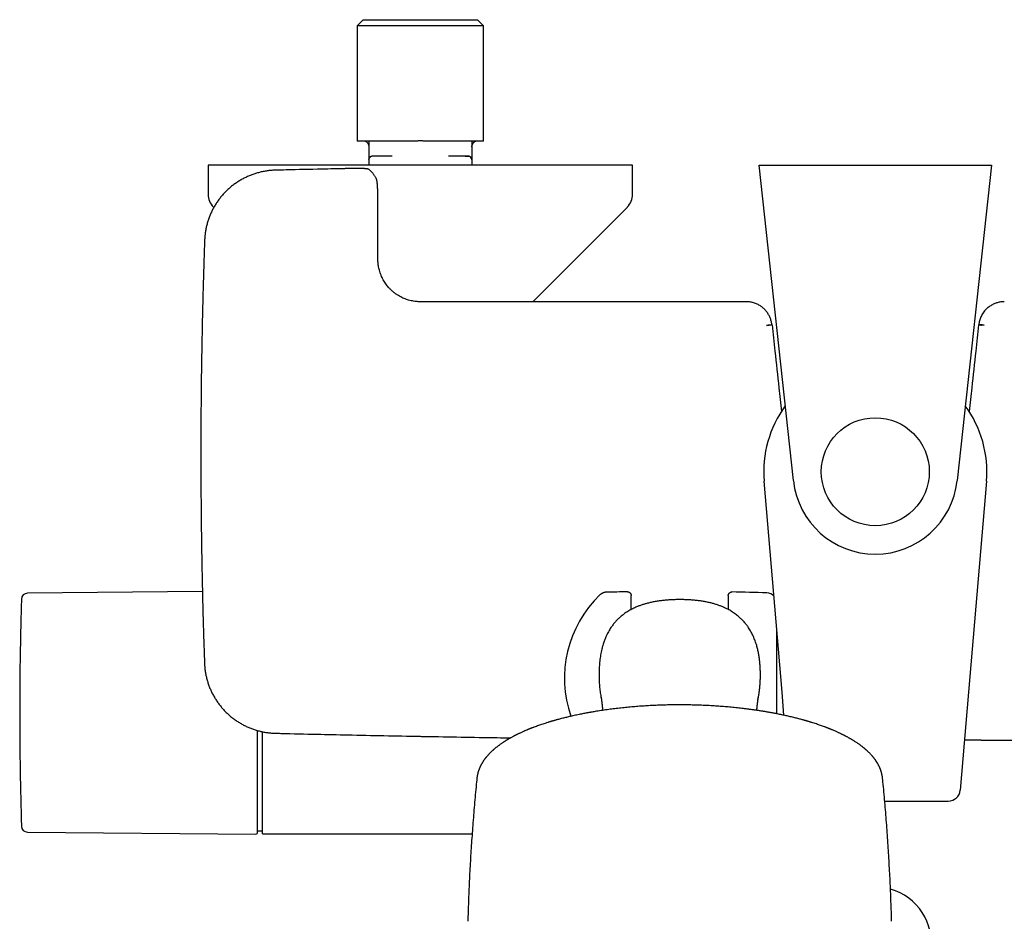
# Model space of a CAD drawing. Header units: millimetres. Extents: x 8 to 1233, y 12 to 1462.
# Tile 3 of 127: x 343 to 506, y 259 to 408. Entities that reach past the tile are written whole.
import ezdxf

# ---------------------------------------------------------------- set-up
doc = ezdxf.new("R2010")
doc.units = ezdxf.units.MM

msp = doc.modelspace()

# ---------------------------------------------------------------- linework, layer by layer
at = {"color": 7, "linetype": 'Continuous', "lineweight": 30}
for p, q in [((400.14, 407.9), (399.14, 406.9)), ((400.14, 407.9), (409.54, 407.9)), ((409.54, 407.9), (418.94, 407.9)), ((419.94, 406.9), (418.94, 407.9)), ((399.14, 406.9), (399.14, 387.9)), ((419.94, 406.9), (399.14, 406.9)), ((419.94, 387.9), (419.94, 406.9)), ((409.07, 387.9), (399.14, 387.9)), ((401.04, 387.9), (401.04, 386.4)), ((419.94, 387.9), (410.02, 387.9)), ((418.04, 387.9), (418.04, 386.4)), ((401.04, 384.8), (401.05, 384.86)), ((401.04, 384.8), (401.04, 383.9)), ((401.64, 385.4), (401.63, 385.4)), ((401.64, 385.4), (401.65, 385.4)), ((404.92, 385.4), (402.18, 385.4)), ((416.91, 385.4), (414.17, 385.4)), ((416.93, 385.4), (416.89, 385.4)), ((416.91, 385.4), (417.44, 385.4)), ((416.93, 385.4), (416.94, 385.39)), ((417.44, 385.4), (417.56, 385.39)), ((418.04, 384.8), (418.04, 383.9)), ((374.54, 383.9), (374.54, 379.14)), ((378.7, 383.9), (374.54, 383.9)), ((444.54, 383.9), (378.7, 383.9)), ((385.67, 383.09), (385.66, 383.09)), ((444.54, 379.14), (444.54, 383.9)), ((471.05, 331.93), (465.38, 383.92)), ((465.38, 383.92), (466.38, 383.92)), ((466.38, 383.92), (502.71, 383.92)), ((503.71, 383.92), (498.04, 331.93)), ((502.71, 383.92), (503.71, 383.92)), ((402.26, 381.77), (402.26, 381.78)), ((402.27, 381.75), (402.27, 381.76)), ((402.36, 381.49), (402.36, 381.5)), ((402.36, 381.49), (402.36, 381.49)), ((375.42, 377.02), (375.49, 376.95)), ((402.55, 368.42), (402.55, 377.14)), ((428.06, 361.42), (443.67, 377.02)), ((373.97, 371.53), (373.97, 371.52)), ((466.58, 357.52), (467, 357.56)), ((467, 357.56), (467.03, 357.56)), ((502.09, 357.56), (502.06, 357.56)), ((502.51, 357.52), (502.09, 357.56)), ((469.17, 297.06), (466.22, 331.84)), ((502.87, 331.84), (499.92, 297.06)), ((373.62, 313.64), (344.78, 313.38)), ((444.3, 310.69), (444.3, 313.01)), ((460.3, 312.99), (460.3, 310.69)), ((468.3, 293.51), (468.3, 307.33)), ((373.95, 301.88), (373.95, 301.87)), ((469.49, 293.26), (469.17, 297.06)), ((499.92, 297.06), (498.55, 280.94)), ((438.03, 293.82), (437.89, 293.8)), ((466.71, 293.8), (466.58, 293.82)), ((383.54, 273.7), (383.54, 290.54)), ((385.64, 290.31), (385.65, 290.31)), ((502, 289.15), (499.25, 289.14)), ((486.09, 279.11), (496.56, 279.11)), ((344.78, 274.01), (382.4, 273.69)), ((382.71, 274.2), (383.54, 274.2)), ((383.54, 273.7), (418.08, 273.7))]:
    msp.add_line(p, q, dxfattribs=at)
at = {"color": 7, "linetype": 'Continuous', "lineweight": 30, "flags": 128}
for points in [[(401.13, 383.16), (401.08, 383.2), (401.03, 383.22)], [(467.55, 357.61), (467.23, 357.58), (467.03, 357.56)]]:
    msp.add_lwpolyline(points, dxfattribs=at)
at = {"color": 7, "linetype": 'Continuous', "lineweight": 30}
msp.add_circle((484.54, 333.4), 8.9, dxfattribs=at)
for centre, radius, start, end in [((401.64, 384.8), 0.6, 164.3334, 174.2211), ((417.44, 384.8), 0.6, 0, 84.2211), ((377.54, 379.14), 3, 180, 225), ((441.54, 379.14), 3, 315, 0), ((484.54, 333.4), 18.39, 143.8022, 184.8509), ((484.54, 333.4), 18.39, 355.1491, 36.1978), ((484.54, 333.4), 13.58, 186.2249, 353.7751), ((344.78, 312.38), 1, 90.5, 178.2124), ((451.57, -186.33), 500, 90.903, 91.3024), ((451.57, -186.33), 500, 88.2697, 88.9295), ((466.62, 311.85), 1.6, 40.9711, 88.2697), ((452.3, 299.4), 19, 133.8657, 199.3615), ((496.56, 281.11), 2, 270.0035, 355.1491), ((344.78, 275.01), 1, 181.7876, 269.5), ((382.41, 273.99), 0.3, 269.5145, 0), ((484.54, 255.7), 9.25, 270, 74.3077)]:
    msp.add_arc(centre, radius, start, end, dxfattribs=at)
for points, knots in [([(400.42, 387.9), (400.45, 387.88), (400.52, 387.86), (400.61, 387.8), (400.69, 387.74), (400.75, 387.68), (400.79, 387.64), (400.82, 387.6), (400.86, 387.56), (400.89, 387.51), (400.92, 387.46), (400.94, 387.41), (400.96, 387.37), (400.98, 387.34), (400.99, 387.31), (401, 387.28), (401.01, 387.25), (401.02, 387.21), (401.02, 387.18), (401.03, 387.15), (401.03, 387.12), (401.04, 387.09), (401.04, 387.07), (401.04, 387.05), (401.04, 387.04), (401.04, 387.03), (401.04, 387.02), (401.04, 387.02)], [0, 0, 0, 0, 0.034462, 0.074065, 0.113677, 0.143384, 0.158602, 0.174623, 0.198221, 0.223871, 0.249673, 0.267921, 0.284569, 0.299724, 0.307161, 0.314892, 0.332759, 0.356532, 0.388726, 0.430507, 0.489174, 0.558093, 0.635684, 0.72032, 0.810355, 0.904136, 1, 1, 1, 1]), ([(401.04, 386.4), (401.04, 386.35), (401.04, 386.25), (401.04, 386.1), (401.04, 385.95), (401.04, 385.81), (401.04, 385.66), (401.04, 385.52), (401.04, 385.39), (401.04, 385.27), (401.04, 385.16), (401.04, 385.07), (401.04, 385), (401.04, 384.95), (401.04, 384.9), (401.04, 384.85), (401.04, 384.81), (401.04, 384.8), (401.04, 384.8)], [0, 0, 0, 0, 0.060228, 0.119943, 0.179685, 0.23999, 0.305261, 0.369897, 0.434587, 0.500017, 0.565288, 0.629924, 0.673012, 0.716328, 0.760074, 0.840217, 0.919765, 1, 1, 1, 1]), ([(410.02, 387.9), (409.94, 387.91), (409.78, 387.92), (409.55, 387.92), (409.31, 387.92), (409.15, 387.91), (409.07, 387.9)], [0, 0, 0, 0, 0.248327, 0.497313, 0.748316, 1, 1, 1, 1]), ([(418.05, 387.9), (418.05, 387.87), (418.05, 387.8), (418.05, 387.72), (418.05, 387.63), (418.05, 387.56), (418.05, 387.51), (418.05, 387.47), (418.05, 387.44), (418.05, 387.42), (418.05, 387.41), (418.05, 387.39), (418.05, 387.37), (418.05, 387.34), (418.05, 387.29), (418.05, 387.23), (418.05, 387.18), (418.04, 387.16)], [0, 0, 0, 0, 0.0660824, 0.1749918, 0.2723352, 0.3583157, 0.4331072, 0.4968635, 0.5497177, 0.5836056, 0.610909, 0.6386527, 0.6762378, 0.7237595, 0.801052, 0.8954524, 1, 1, 1, 1]), ([(418.04, 386.97), (418.05, 387.01), (418.05, 387.08), (418.06, 387.18), (418.08, 387.24), (418.11, 387.32), (418.15, 387.41), (418.21, 387.52), (418.28, 387.62), (418.34, 387.68), (418.39, 387.73), (418.44, 387.77), (418.5, 387.81), (418.58, 387.86), (418.64, 387.88), (418.67, 387.9)], [0, 0, 0, 0, 0.101761, 0.179891, 0.235041, 0.284049, 0.385321, 0.487518, 0.589716, 0.686365, 0.721879, 0.768342, 0.831297, 0.910737, 1, 1, 1, 1]), ([(418.04, 386.4), (418.04, 386.35), (418.04, 386.25), (418.04, 386.1), (418.04, 385.95), (418.04, 385.81), (418.04, 385.66), (418.04, 385.52), (418.04, 385.39), (418.04, 385.27), (418.04, 385.16), (418.04, 385.07), (418.04, 385), (418.04, 384.95), (418.04, 384.9), (418.04, 384.85), (418.04, 384.81), (418.04, 384.8), (418.04, 384.8)], [0, 0, 0, 0, 0.060228, 0.119943, 0.179685, 0.23999, 0.305261, 0.369897, 0.434587, 0.500017, 0.565288, 0.629924, 0.673012, 0.716328, 0.760074, 0.840217, 0.919765, 1, 1, 1, 1]), ([(401.65, 385.4), (401.62, 385.4), (401.56, 385.4), (401.48, 385.38), (401.41, 385.35), (401.35, 385.31), (401.29, 385.28), (401.24, 385.24), (401.2, 385.19), (401.15, 385.13), (401.1, 385.05), (401.06, 384.96), (401.05, 384.89), (401.05, 384.86)], [0, 0, 0, 0, 0.098445, 0.187735, 0.267875, 0.338868, 0.419268, 0.483399, 0.535928, 0.623002, 0.726939, 0.851732, 1, 1, 1, 1]), ([(402.18, 385.4), (402.14, 385.4), (402.06, 385.4), (401.95, 385.4), (401.86, 385.4), (401.78, 385.4), (401.72, 385.4), (401.68, 385.4), (401.66, 385.4), (401.65, 385.4), (401.65, 385.4)], [0, 0, 0, 0, 0.142656, 0.284057, 0.42607, 0.570536, 0.714151, 0.856307, 0.998764, 1, 1, 1, 1]), ([(402.15, 385.4), (402.12, 385.4), (402.05, 385.4), (401.98, 385.4), (401.92, 385.4), (401.88, 385.4), (401.86, 385.4), (401.84, 385.4), (401.84, 385.4), (401.84, 385.4)], [0, 0, 0, 0, 0.236338, 0.444623, 0.624725, 0.741422, 0.842565, 0.928541, 1, 1, 1, 1]), ([(417.46, 385.4), (417.45, 385.4), (417.42, 385.4), (417.34, 385.4), (417.25, 385.4), (417.16, 385.4), (417.05, 385.4), (416.98, 385.4), (416.94, 385.4)], [0, 0, 0, 0, 0.190415, 0.371303, 0.542673, 0.704553, 0.856982, 1, 1, 1, 1]), ([(417.44, 385.4), (417.44, 385.4), (417.44, 385.4), (417.42, 385.4), (417.41, 385.4)], [0, 0, 0, 0, 0.503355, 1, 1, 1, 1]), ([(418.03, 384.82), (418.03, 384.85), (418.03, 384.91), (418, 385), (417.96, 385.08), (417.91, 385.17), (417.84, 385.24), (417.76, 385.31), (417.66, 385.36), (417.59, 385.38), (417.55, 385.39)], [0, 0, 0, 0, 0.109419, 0.22328, 0.341593, 0.464369, 0.591609, 0.7233, 0.859427, 1, 1, 1, 1]), ([(417.58, 385.38), (417.58, 385.38), (417.58, 385.38), (417.57, 385.39), (417.56, 385.39)], [0, 0, 0, 0, 0.261134, 1, 1, 1, 1]), ([(418.04, 384.8), (418.04, 384.8), (418.04, 384.81), (418.03, 384.82), (418.03, 384.82)], [0, 0, 0, 0, 0.850344, 1, 1, 1, 1]), ([(385.66, 383.09), (385.57, 383.09), (385.38, 383.09), (385.07, 383.07), (384.75, 383.04), (384.43, 383), (384.11, 382.96), (383.8, 382.9), (383.48, 382.84), (383.16, 382.77), (382.85, 382.69), (382.54, 382.6), (382.23, 382.51), (381.93, 382.4), (381.63, 382.29), (381.33, 382.17), (381.04, 382.04), (380.75, 381.91), (380.46, 381.76), (380.17, 381.61), (379.89, 381.45), (379.61, 381.28), (379.34, 381.11), (379.08, 380.93), (378.82, 380.74), (378.56, 380.55), (378.31, 380.34), (378.07, 380.13), (377.83, 379.92), (377.59, 379.7), (377.36, 379.47), (377.14, 379.24), (376.93, 379), (376.72, 378.75), (376.52, 378.5), (376.32, 378.25), (376.14, 377.98), (375.95, 377.72), (375.78, 377.45), (375.61, 377.17), (375.45, 376.89), (375.3, 376.61), (375.16, 376.32), (375.02, 376.03), (374.9, 375.74), (374.78, 375.44), (374.66, 375.14), (374.56, 374.83), (374.46, 374.52), (374.37, 374.21), (374.29, 373.9), (374.22, 373.58), (374.16, 373.27), (374.11, 372.95), (374.06, 372.63), (374.03, 372.31), (374, 371.99), (373.98, 371.73), (373.98, 371.58), (373.97, 371.53)], [0, 0, 0, 0, 0.014879, 0.032652, 0.050529, 0.068222, 0.085946, 0.103729, 0.121553, 0.139397, 0.157237, 0.175049, 0.192812, 0.210506, 0.228152, 0.24582, 0.263573, 0.28139, 0.299246, 0.317118, 0.334976, 0.352795, 0.370551, 0.388219, 0.405856, 0.423599, 0.441374, 0.459174, 0.476989, 0.494809, 0.512623, 0.530421, 0.548195, 0.565935, 0.583624, 0.601337, 0.619091, 0.636874, 0.654674, 0.672477, 0.690267, 0.70803, 0.725754, 0.743462, 0.761122, 0.778852, 0.796655, 0.814505, 0.832379, 0.850247, 0.868077, 0.885846, 0.903526, 0.921132, 0.938909, 0.956691, 0.974471, 0.992247, 1, 1, 1, 1]), ([(395.24, 383.31), (394.6, 383.3), (391.99, 383.24), (388.8, 383.17), (386.25, 383.11), (385.67, 383.09)], [0, 0, 0, 0, 0.200607, 0.820308, 1, 1, 1, 1]), ([(401.03, 383.22), (401.01, 383.23), (400.97, 383.25), (400.92, 383.27), (400.86, 383.29), (400.81, 383.3), (400.77, 383.31), (400.73, 383.32), (400.69, 383.32), (400.63, 383.33), (400.56, 383.34), (400.48, 383.34), (400.39, 383.35), (400.3, 383.35), (400.21, 383.35), (400.1, 383.36), (399.99, 383.36), (399.88, 383.36), (399.75, 383.36), (399.63, 383.36), (399.49, 383.36), (399.35, 383.37), (399.2, 383.37), (399.05, 383.37), (398.89, 383.37), (398.73, 383.36), (398.56, 383.36), (398.39, 383.36), (398.21, 383.36), (398.03, 383.36), (397.84, 383.36), (397.64, 383.36), (397.44, 383.35), (397.24, 383.35), (397.04, 383.35), (396.83, 383.34), (396.62, 383.34), (396.41, 383.34), (396.19, 383.33), (395.97, 383.33), (395.77, 383.33), (395.57, 383.32), (395.4, 383.32), (395.29, 383.32), (395.24, 383.31)], [0, 0, 0, 0, 0.010927, 0.024785, 0.037506, 0.050184, 0.062143, 0.074624, 0.090658, 0.112427, 0.148065, 0.177582, 0.205293, 0.234624, 0.262718, 0.290124, 0.317107, 0.343802, 0.370281, 0.396587, 0.422746, 0.448774, 0.474681, 0.500471, 0.526016, 0.551423, 0.576895, 0.602438, 0.628054, 0.653742, 0.679499, 0.705321, 0.7312, 0.757129, 0.783098, 0.809096, 0.835113, 0.861137, 0.887154, 0.913156, 0.939136, 0.961354, 0.984686, 1, 1, 1, 1]), ([(402.26, 381.78), (402.25, 381.79), (402.2, 381.88), (402.12, 382.01), (402.01, 382.19), (401.89, 382.36), (401.78, 382.51), (401.67, 382.65), (401.56, 382.77), (401.45, 382.89), (401.33, 383), (401.24, 383.08), (401.19, 383.12), (401.17, 383.13)], [0, 0, 0, 0, 0.030605, 0.142814, 0.25621, 0.369707, 0.481474, 0.575522, 0.675234, 0.773079, 0.870587, 0.967358, 1, 1, 1, 1]), ([(402.36, 381.52), (402.36, 381.52), (402.35, 381.54), (402.34, 381.57), (402.33, 381.61), (402.32, 381.65), (402.31, 381.68), (402.29, 381.71), (402.29, 381.72)], [0, 0, 0, 0, 0.0528567, 0.3064844, 0.5253689, 0.7163079, 0.8895947, 1, 1, 1, 1]), ([(402.55, 377.14), (402.55, 377.24), (402.55, 377.41), (402.55, 377.67), (402.55, 377.89), (402.55, 378.1), (402.55, 378.29), (402.55, 378.46), (402.54, 378.63), (402.54, 378.78), (402.54, 378.91), (402.54, 379.02), (402.53, 379.11), (402.53, 379.2), (402.53, 379.28), (402.53, 379.36), (402.53, 379.44), (402.52, 379.52), (402.52, 379.62), (402.52, 379.73), (402.51, 379.84), (402.51, 379.97), (402.5, 380.1), (402.5, 380.25), (402.49, 380.38), (402.48, 380.51), (402.48, 380.62), (402.47, 380.72), (402.46, 380.82), (402.45, 380.92), (402.44, 381.03), (402.42, 381.14), (402.41, 381.24), (402.39, 381.36), (402.37, 381.45), (402.36, 381.49)], [0, 0, 0, 0, 0.050955, 0.096981, 0.138732, 0.176737, 0.211401, 0.243023, 0.27723, 0.30754, 0.334027, 0.356674, 0.37555, 0.394801, 0.412952, 0.429978, 0.446252, 0.46535, 0.487823, 0.51417, 0.541608, 0.567361, 0.6081, 0.646558, 0.685435, 0.725735, 0.76221, 0.792631, 0.821358, 0.853582, 0.889337, 0.912467, 0.937855, 0.96842, 1, 1, 1, 1]), ([(373.97, 371.52), (373.94, 370.63), (373.88, 368.76), (373.79, 365.91), (373.71, 362.97), (373.63, 360.03), (373.57, 357.09), (373.51, 354.15), (373.46, 351.21), (373.42, 348.27), (373.39, 345.33), (373.37, 342.4), (373.36, 339.46), (373.35, 336.52), (373.36, 333.58), (373.37, 330.64), (373.39, 327.7), (373.42, 324.76), (373.46, 321.82), (373.51, 318.88), (373.56, 315.94), (373.63, 313), (373.7, 310.07), (373.78, 307.13), (373.87, 304.4), (373.93, 302.65), (373.95, 301.88)], [0, 0, 0, 0, 0.038501, 0.080667, 0.122856, 0.165061, 0.207267, 0.249468, 0.291669, 0.333872, 0.376074, 0.418277, 0.460479, 0.502681, 0.544883, 0.587083, 0.629285, 0.671487, 0.713688, 0.755889, 0.79809, 0.840291, 0.882493, 0.924695, 0.966898, 1, 1, 1, 1]), ([(409.56, 361.41), (409.44, 361.41), (409.19, 361.42), (408.81, 361.45), (408.42, 361.5), (408.01, 361.58), (407.61, 361.68), (407.23, 361.81), (406.86, 361.95), (406.49, 362.11), (406.11, 362.31), (405.74, 362.54), (405.37, 362.79), (405.01, 363.08), (404.65, 363.41), (404.34, 363.73), (404.07, 364.06), (403.83, 364.37), (403.61, 364.7), (403.41, 365.05), (403.22, 365.41), (403.05, 365.8), (402.9, 366.2), (402.79, 366.59), (402.7, 366.97), (402.63, 367.32), (402.58, 367.68), (402.55, 368.05), (402.55, 368.3), (402.55, 368.42)], [0, 0, 0, 0, 0.032615, 0.066915, 0.102926, 0.140694, 0.180285, 0.214734, 0.250571, 0.287713, 0.326052, 0.365631, 0.406503, 0.448733, 0.492398, 0.53743, 0.571994, 0.607338, 0.643466, 0.679963, 0.717127, 0.75542, 0.794501, 0.834144, 0.866411, 0.899136, 0.932104, 0.965608, 1, 1, 1, 1]), ([(463.28, 361.42), (462.95, 361.42), (462.27, 361.42), (461.24, 361.42), (460.17, 361.42), (459.06, 361.42), (457.92, 361.42), (456.78, 361.42), (455.62, 361.42), (454.45, 361.42), (453.25, 361.42), (452.02, 361.42), (450.76, 361.42), (449.47, 361.42), (448.15, 361.42), (446.8, 361.42), (445.41, 361.42), (444.01, 361.42), (442.58, 361.42), (441.13, 361.42), (439.66, 361.42), (438.14, 361.42), (436.58, 361.42), (434.99, 361.42), (433.36, 361.42), (431.71, 361.42), (430.03, 361.42), (428.33, 361.42), (426.62, 361.42), (424.87, 361.42), (423.08, 361.42), (421.25, 361.42), (419.38, 361.42), (417.47, 361.42), (415.54, 361.41), (413.57, 361.41), (411.57, 361.41), (410.23, 361.41), (409.56, 361.41)], [0, 0, 0, 0, 0.018615, 0.037873, 0.057773, 0.078316, 0.099501, 0.121329, 0.142497, 0.164237, 0.186548, 0.20943, 0.232883, 0.256908, 0.281503, 0.306669, 0.332407, 0.358716, 0.385111, 0.412056, 0.439553, 0.467601, 0.496724, 0.526419, 0.556685, 0.587522, 0.618931, 0.650334, 0.682289, 0.714795, 0.747851, 0.782151, 0.817024, 0.852471, 0.888493, 0.925088, 0.962257, 1, 1, 1, 1]), ([(467.49, 357.61), (467.48, 357.68), (467.46, 357.84), (467.42, 358.1), (467.34, 358.38), (467.25, 358.65), (467.15, 358.91), (467.03, 359.16), (466.89, 359.4), (466.73, 359.65), (466.55, 359.88), (466.36, 360.09), (466.17, 360.29), (465.96, 360.47), (465.73, 360.64), (465.48, 360.8), (465.22, 360.95), (464.93, 361.09), (464.63, 361.2), (464.31, 361.3), (463.98, 361.37), (463.63, 361.41), (463.4, 361.42), (463.28, 361.42)], [0, 0, 0, 0, 0.034581, 0.078385, 0.125234, 0.174993, 0.216772, 0.260191, 0.305671, 0.353314, 0.402921, 0.44558, 0.489248, 0.533954, 0.580142, 0.627831, 0.676997, 0.727601, 0.779587, 0.832886, 0.887428, 0.943148, 1, 1, 1, 1]), ([(505.81, 361.42), (505.71, 361.42), (505.52, 361.42), (505.23, 361.38), (504.95, 361.33), (504.67, 361.27), (504.4, 361.18), (504.12, 361.07), (503.84, 360.94), (503.56, 360.77), (503.29, 360.59), (503.04, 360.4), (502.79, 360.17), (502.55, 359.9), (502.32, 359.59), (502.12, 359.27), (501.95, 358.94), (501.82, 358.6), (501.71, 358.26), (501.64, 357.93), (501.61, 357.71), (501.6, 357.61)], [0, 0, 0, 0, 0.0468223, 0.0933321, 0.1395108, 0.1853264, 0.2307383, 0.2757022, 0.3290013, 0.381522, 0.4332087, 0.4840258, 0.5341672, 0.5965738, 0.6582766, 0.718792, 0.7778671, 0.8362811, 0.8939528, 0.9506151, 1, 1, 1, 1]), ([(466.58, 357.55), (466.62, 357.55), (466.71, 357.56), (466.83, 357.57), (466.95, 357.59), (467.06, 357.6), (467.16, 357.6), (467.24, 357.61), (467.3, 357.61), (467.33, 357.61), (467.35, 357.62)], [0, 0, 0, 0, 0.124787, 0.249393, 0.374194, 0.499265, 0.624645, 0.749863, 0.874877, 1, 1, 1, 1]), ([(467.49, 357.61), (467.49, 357.61), (467.49, 357.61), (467.47, 357.62), (467.44, 357.62), (467.4, 357.62), (467.36, 357.62), (467.35, 357.62)], [0, 0, 0, 0, 0.217194, 0.411539, 0.606418, 0.802933, 1, 1, 1, 1]), ([(467.55, 357.61), (467.7, 356.17), (468.05, 352.71), (468.56, 347.95), (468.93, 344.65), (469.08, 343.35)], [0, 0, 0, 0, 0.304195, 0.726635, 1, 1, 1, 1]), ([(501.54, 357.61), (501.39, 356.17), (501.04, 352.71), (500.53, 347.95), (500.16, 344.65), (500.01, 343.35)], [0, 0, 0, 0, 0.3042, 0.726648, 1, 1, 1, 1]), ([(501.54, 357.61), (501.64, 357.61), (501.81, 357.59), (501.99, 357.57), (502.06, 357.56)], [0, 0, 0, 0, 0.558964, 1, 1, 1, 1]), ([(502.51, 357.55), (502.47, 357.55), (502.38, 357.56), (502.25, 357.57), (502.14, 357.59), (502.03, 357.6), (501.93, 357.6), (501.85, 357.61), (501.78, 357.61), (501.76, 357.61), (501.74, 357.62)], [0, 0, 0, 0, 0.125087, 0.250064, 0.375306, 0.500699, 0.625723, 0.750502, 0.875157, 1, 1, 1, 1]), ([(440.21, 313.54), (440.16, 313.54), (440.06, 313.54), (439.94, 313.52), (439.83, 313.49), (439.75, 313.47), (439.68, 313.44), (439.61, 313.42), (439.54, 313.38), (439.45, 313.33), (439.35, 313.27), (439.24, 313.19), (439.17, 313.13), (439.13, 313.1)], [0, 0, 0, 0, 0.127101, 0.236091, 0.326044, 0.396424, 0.451967, 0.509439, 0.580827, 0.665987, 0.764622, 0.87622, 1, 1, 1, 1]), ([(443.69, 313.61), (443.7, 313.61), (443.75, 313.61), (443.83, 313.6), (443.93, 313.57), (444.02, 313.52), (444.1, 313.46), (444.17, 313.39), (444.23, 313.3), (444.27, 313.21), (444.29, 313.11), (444.3, 313.05), (444.3, 313.01)], [0, 0, 0, 0, 0.02811, 0.149527, 0.255851, 0.362175, 0.468484, 0.574793, 0.681094, 0.787396, 0.893698, 1, 1, 1, 1]), ([(460.3, 312.99), (460.3, 313.02), (460.3, 313.09), (460.33, 313.19), (460.37, 313.28), (460.43, 313.36), (460.5, 313.44), (460.58, 313.5), (460.67, 313.54), (460.77, 313.58), (460.85, 313.59), (460.9, 313.59), (460.91, 313.59)], [0, 0, 0, 0, 0.104591, 0.212216, 0.316807, 0.424431, 0.52903, 0.636661, 0.741274, 0.84892, 0.971943, 1, 1, 1, 1]), ([(343.79, 312.39), (343.77, 311.8), (343.73, 310.45), (343.67, 308.33), (343.62, 306.06), (343.58, 303.78), (343.54, 301.5), (343.52, 299.23), (343.5, 296.95), (343.49, 294.67), (343.49, 292.4), (343.5, 290.12), (343.52, 287.84), (343.55, 285.57), (343.58, 283.29), (343.63, 281.01), (343.68, 278.74), (343.73, 276.74), (343.77, 275.5), (343.79, 275.01)], [0, 0, 0, 0, 0.047727, 0.108626, 0.169526, 0.230426, 0.291327, 0.352229, 0.413131, 0.474034, 0.534938, 0.595843, 0.656748, 0.717653, 0.77856, 0.839467, 0.900375, 0.961283, 1, 1, 1, 1]), ([(452.3, 312.33), (452.08, 312.33), (451.65, 312.32), (451.01, 312.3), (450.36, 312.26), (449.71, 312.21), (449.06, 312.13), (448.41, 312.03), (447.77, 311.91), (447.17, 311.77), (446.6, 311.62), (446.09, 311.46), (445.57, 311.28), (445.12, 311.09), (444.73, 310.92), (444.4, 310.75), (444.07, 310.57), (443.75, 310.38), (443.43, 310.18), (443.12, 309.96), (442.82, 309.73), (442.55, 309.51), (442.31, 309.29), (442.1, 309.09), (441.89, 308.88), (441.69, 308.66), (441.5, 308.43), (441.31, 308.2), (441.14, 307.96), (440.95, 307.69), (440.75, 307.38), (440.55, 307.04), (440.36, 306.68), (440.16, 306.25), (439.95, 305.75), (439.76, 305.24), (439.6, 304.7), (439.46, 304.21), (439.35, 303.68), (439.26, 303.2), (439.18, 302.71), (439.12, 302.23), (439.07, 301.73), (439.04, 301.24), (439.01, 300.74), (439, 300.19), (439, 299.6), (439.02, 299.03), (439.04, 298.54), (439.08, 298.09), (439.12, 297.65), (439.17, 297.2), (439.24, 296.75), (439.31, 296.33), (439.37, 296.06), (439.4, 295.94)], [0, 0, 0, 0, 0.025728, 0.051509, 0.077318, 0.103354, 0.129427, 0.155748, 0.18211, 0.208562, 0.230514, 0.252498, 0.274557, 0.296657, 0.311766, 0.326875, 0.342055, 0.357234, 0.372577, 0.387919, 0.403357, 0.418795, 0.430662, 0.442528, 0.454446, 0.466363, 0.478384, 0.490404, 0.502476, 0.514548, 0.530605, 0.546662, 0.562836, 0.57901, 0.603558, 0.628184, 0.644724, 0.670417, 0.689875, 0.709335, 0.728877, 0.748421, 0.768173, 0.787925, 0.807729, 0.827533, 0.854117, 0.877731, 0.895535, 0.913339, 0.931185, 0.94903, 0.96703, 0.985028, 1, 1, 1, 1]), ([(465.2, 295.94), (465.2, 295.95), (465.25, 296.15), (465.33, 296.55), (465.42, 297.15), (465.49, 297.74), (465.55, 298.34), (465.58, 298.95), (465.6, 299.57), (465.6, 300.2), (465.58, 300.85), (465.55, 301.5), (465.49, 302.15), (465.41, 302.8), (465.3, 303.45), (465.16, 304.1), (465.02, 304.66), (464.87, 305.13), (464.74, 305.51), (464.6, 305.89), (464.44, 306.26), (464.27, 306.63), (464.08, 306.99), (463.87, 307.34), (463.67, 307.66), (463.48, 307.94), (463.31, 308.18), (463.12, 308.41), (462.92, 308.64), (462.72, 308.86), (462.51, 309.08), (462.29, 309.29), (462.05, 309.51), (461.78, 309.73), (461.49, 309.96), (461.18, 310.17), (460.86, 310.37), (460.54, 310.57), (460.21, 310.75), (459.87, 310.92), (459.47, 311.1), (459.02, 311.28), (458.5, 311.46), (457.98, 311.63), (457.42, 311.78), (456.83, 311.91), (456.2, 312.03), (455.57, 312.13), (454.92, 312.2), (454.27, 312.26), (453.62, 312.3), (452.96, 312.32), (452.52, 312.33), (452.3, 312.33)], [0, 0, 0, 0, 0.0010713, 0.0248958, 0.0487214, 0.0726813, 0.0966418, 0.1208441, 0.145069, 0.1708326, 0.1966193, 0.2224817, 0.2483731, 0.2746351, 0.3009385, 0.3273939, 0.3539146, 0.3699534, 0.3860114, 0.4022371, 0.4184625, 0.4347853, 0.4511076, 0.4676279, 0.484181, 0.4962258, 0.5082836, 0.520441, 0.5325985, 0.5448096, 0.5570206, 0.5693347, 0.5816631, 0.5966936, 0.6117487, 0.6269746, 0.6422007, 0.6575117, 0.672823, 0.6882917, 0.7037786, 0.7258124, 0.7479295, 0.7700857, 0.7923173, 0.8178781, 0.8434832, 0.869379, 0.8952751, 0.9213175, 0.9473606, 0.9736664, 1, 1, 1, 1]), ([(373.95, 301.87), (373.96, 301.78), (373.96, 301.58), (373.99, 301.28), (374.02, 300.96), (374.06, 300.64), (374.11, 300.32), (374.16, 300), (374.23, 299.69), (374.3, 299.37), (374.39, 299.06), (374.48, 298.75), (374.58, 298.45), (374.68, 298.14), (374.8, 297.85), (374.92, 297.55), (375.05, 297.26), (375.19, 296.97), (375.34, 296.68), (375.5, 296.39), (375.66, 296.11), (375.83, 295.84), (376.01, 295.57), (376.19, 295.31), (376.38, 295.05), (376.58, 294.8), (376.78, 294.55), (376.99, 294.31), (377.21, 294.07), (377.43, 293.84), (377.67, 293.61), (377.9, 293.39), (378.14, 293.18), (378.39, 292.97), (378.64, 292.77), (378.9, 292.58), (379.16, 292.4), (379.43, 292.22), (379.7, 292.05), (379.98, 291.88), (380.26, 291.73), (380.55, 291.58), (380.84, 291.44), (381.13, 291.31), (381.43, 291.18), (381.72, 291.07), (382.03, 290.96), (382.33, 290.85), (382.64, 290.76), (382.96, 290.68), (383.27, 290.6), (383.59, 290.53), (383.9, 290.47), (384.22, 290.42), (384.53, 290.38), (384.86, 290.35), (385.18, 290.32), (385.44, 290.31), (385.59, 290.31), (385.64, 290.31)], [0, 0, 0, 0, 0.0150733, 0.0328392, 0.0507099, 0.0683964, 0.0861126, 0.1038889, 0.1217055, 0.1395423, 0.1573754, 0.1751802, 0.192936, 0.2106234, 0.228262, 0.245923, 0.2636696, 0.281479, 0.2993279, 0.3171927, 0.3350436, 0.3528551, 0.3706042, 0.3882655, 0.4058957, 0.4236311, 0.4413996, 0.4591923, 0.4769999, 0.4948131, 0.5126197, 0.5304108, 0.5481778, 0.565911, 0.583593, 0.6012988, 0.6190456, 0.6368214, 0.654614, 0.67241, 0.6901927, 0.7079492, 0.7256661, 0.7433663, 0.7610198, 0.7787425, 0.7965381, 0.8143819, 0.8322488, 0.8501088, 0.8679323, 0.8856944, 0.903367, 0.9209658, 0.9387362, 0.9565105, 0.9742839, 0.9920522, 1, 1, 1, 1]), ([(439.33, 296.25), (439.33, 296.25), (439.33, 296.25), (439.33, 296.25), (439.33, 296.24), (439.34, 296.24), (439.34, 296.24), (439.34, 296.24), (439.34, 296.24), (439.34, 296.24), (439.34, 296.23), (439.34, 296.23), (439.34, 296.23), (439.34, 296.22), (439.34, 296.22), (439.34, 296.21), (439.34, 296.2), (439.34, 296.19), (439.35, 296.18), (439.35, 296.17), (439.35, 296.15), (439.35, 296.13), (439.36, 296.12), (439.36, 296.11), (439.36, 296.09), (439.36, 296.08), (439.36, 296.07), (439.36, 296.06), (439.37, 296.05), (439.37, 296.04), (439.37, 296.03), (439.37, 296.02), (439.37, 296.01), (439.37, 296.01), (439.37, 296), (439.37, 295.99), (439.37, 295.99), (439.38, 295.98), (439.38, 295.98), (439.38, 295.97), (439.38, 295.96), (439.38, 295.95), (439.38, 295.94), (439.38, 295.93), (439.38, 295.92), (439.39, 295.91), (439.39, 295.9), (439.39, 295.89), (439.39, 295.89), (439.39, 295.88), (439.39, 295.88), (439.39, 295.87), (439.39, 295.86), (439.39, 295.85), (439.39, 295.84), (439.4, 295.83), (439.4, 295.82), (439.4, 295.81), (439.4, 295.8), (439.4, 295.79), (439.4, 295.77), (439.41, 295.76), (439.41, 295.75), (439.41, 295.74), (439.41, 295.72), (439.41, 295.7), (439.42, 295.69), (439.42, 295.67), (439.42, 295.65), (439.42, 295.63), (439.43, 295.6), (439.43, 295.57), (439.44, 295.52), (439.44, 295.47), (439.45, 295.41), (439.46, 295.35), (439.46, 295.3), (439.47, 295.26), (439.47, 295.22), (439.48, 295.19), (439.48, 295.15), (439.48, 295.11), (439.49, 295.08), (439.49, 295.04), (439.5, 295.01), (439.5, 294.97), (439.51, 294.93), (439.51, 294.89), (439.51, 294.85), (439.52, 294.82), (439.52, 294.78), (439.53, 294.74), (439.53, 294.7), (439.53, 294.65), (439.54, 294.6), (439.55, 294.54), (439.55, 294.48), (439.56, 294.42), (439.56, 294.36), (439.57, 294.3), (439.58, 294.26), (439.58, 294.21), (439.58, 294.16), (439.59, 294.12), (439.59, 294.09), (439.59, 294.07)], [0, 0, 0, 0, 0.00635, 0.016951, 0.026965, 0.036391, 0.045497, 0.054846, 0.064457, 0.075736, 0.087195, 0.098349, 0.109162, 0.119635, 0.133289, 0.147396, 0.161957, 0.178066, 0.194731, 0.21196, 0.229753, 0.248045, 0.261108, 0.274387, 0.287739, 0.300632, 0.308473, 0.316113, 0.323549, 0.330783, 0.337741, 0.343168, 0.348247, 0.352977, 0.35736, 0.361395, 0.36518, 0.36928, 0.374068, 0.379545, 0.385711, 0.392567, 0.398622, 0.404382, 0.409747, 0.414716, 0.41929, 0.423468, 0.42725, 0.430422, 0.43384, 0.437639, 0.44182, 0.446383, 0.451329, 0.457761, 0.464166, 0.470171, 0.475775, 0.48098, 0.487189, 0.492729, 0.498061, 0.50533, 0.512597, 0.519884, 0.527568, 0.535784, 0.544372, 0.553473, 0.563088, 0.573034, 0.595547, 0.617904, 0.64005, 0.661807, 0.675277, 0.688568, 0.701461, 0.713897, 0.725874, 0.736366, 0.746828, 0.757629, 0.76877, 0.780235, 0.791573, 0.80257, 0.812353, 0.821883, 0.83171, 0.842029, 0.85284, 0.864143, 0.878335, 0.892839, 0.907519, 0.922375, 0.937408, 0.949015, 0.960071, 0.970577, 0.980532, 0.989936, 1, 1, 1, 1]), ([(465.01, 294.07), (465.01, 294.09), (465.01, 294.12), (465.02, 294.17), (465.02, 294.21), (465.03, 294.26), (465.03, 294.31), (465.04, 294.37), (465.04, 294.42), (465.05, 294.47), (465.05, 294.53), (465.06, 294.58), (465.06, 294.63), (465.07, 294.68), (465.07, 294.72), (465.08, 294.76), (465.08, 294.8), (465.08, 294.83), (465.09, 294.86), (465.09, 294.89), (465.09, 294.93), (465.1, 294.97), (465.1, 295), (465.11, 295.04), (465.11, 295.08), (465.12, 295.11), (465.12, 295.15), (465.12, 295.18), (465.13, 295.21), (465.13, 295.25), (465.14, 295.3), (465.14, 295.34), (465.15, 295.39), (465.15, 295.44), (465.16, 295.49), (465.17, 295.53), (465.17, 295.58), (465.18, 295.61), (465.18, 295.65), (465.18, 295.67), (465.19, 295.7), (465.19, 295.72), (465.19, 295.74), (465.2, 295.77), (465.2, 295.8), (465.2, 295.83), (465.21, 295.87), (465.21, 295.9), (465.22, 295.94), (465.22, 295.97), (465.23, 295.99), (465.23, 296.02), (465.23, 296.04), (465.24, 296.06), (465.24, 296.08), (465.24, 296.1), (465.24, 296.11), (465.25, 296.12), (465.25, 296.13), (465.25, 296.15), (465.25, 296.16), (465.25, 296.16), (465.25, 296.17), (465.25, 296.18), (465.26, 296.19), (465.26, 296.2), (465.26, 296.21), (465.26, 296.21), (465.26, 296.22), (465.26, 296.23), (465.26, 296.23), (465.26, 296.24), (465.26, 296.24), (465.26, 296.24), (465.26, 296.24), (465.26, 296.24), (465.26, 296.24), (465.26, 296.24), (465.26, 296.25), (465.26, 296.25), (465.26, 296.25), (465.26, 296.25), (465.26, 296.25), (465.26, 296.25)], [0, 0, 0, 0, 0.010068, 0.01998, 0.0305, 0.041629, 0.053366, 0.065692, 0.078111, 0.090409, 0.103798, 0.117042, 0.13012, 0.142719, 0.154734, 0.164299, 0.173458, 0.182213, 0.190939, 0.1999, 0.209097, 0.220239, 0.231515, 0.242481, 0.25312, 0.263617, 0.274088, 0.284936, 0.296161, 0.307764, 0.323496, 0.339531, 0.355792, 0.373463, 0.391232, 0.408836, 0.42627, 0.443451, 0.455247, 0.466619, 0.477568, 0.488093, 0.49856, 0.512781, 0.527584, 0.542756, 0.563084, 0.583366, 0.603302, 0.622904, 0.638953, 0.655521, 0.6724, 0.689047, 0.705433, 0.718212, 0.730991, 0.743769, 0.756467, 0.76878, 0.779591, 0.790062, 0.800624, 0.811685, 0.823243, 0.835079, 0.847377, 0.859802, 0.872227, 0.884906, 0.897583, 0.91026, 0.922813, 0.934706, 0.94588, 0.956334, 0.962775, 0.968943, 0.975356, 0.982192, 0.98945, 0.997131, 1, 1, 1, 1]), ([(437.93, 293.81), (437.89, 293.8), (437.8, 293.79), (437.66, 293.76), (437.5, 293.73), (437.32, 293.7), (437.11, 293.66), (436.87, 293.62), (436.58, 293.56), (436.25, 293.5), (435.89, 293.43), (435.51, 293.35), (435.1, 293.26), (434.7, 293.18), (434.32, 293.09), (433.96, 293.01), (433.63, 292.92), (433.31, 292.85), (432.98, 292.76), (432.66, 292.68), (432.33, 292.59), (432.07, 292.52), (431.87, 292.47), (431.73, 292.43), (431.6, 292.39), (431.5, 292.36), (431.42, 292.34), (431.36, 292.32), (431.3, 292.3), (431.23, 292.28), (431.14, 292.26), (431.04, 292.23), (430.94, 292.2), (430.81, 292.16), (430.68, 292.12), (430.44, 292.04), (430.12, 291.94), (429.73, 291.81), (429.36, 291.69), (429.01, 291.57), (428.66, 291.44), (428.39, 291.34), (428.18, 291.26), (428.06, 291.22), (427.95, 291.17), (427.86, 291.14), (427.8, 291.12), (427.76, 291.1), (427.72, 291.09), (427.68, 291.07), (427.63, 291.05), (427.56, 291.02), (427.48, 290.99), (427.39, 290.95), (427.28, 290.91), (427.17, 290.86), (426.98, 290.78), (426.75, 290.68), (426.47, 290.56), (426.21, 290.44), (425.98, 290.34), (425.77, 290.24), (425.61, 290.16), (425.49, 290.1), (425.4, 290.06), (425.33, 290.02), (425.25, 289.98), (425.16, 289.93), (425.06, 289.88), (424.95, 289.83), (424.82, 289.76), (424.66, 289.67), (424.48, 289.57), (424.31, 289.48), (424.14, 289.38), (423.99, 289.29), (423.86, 289.22), (423.75, 289.15), (423.65, 289.09), (423.56, 289.03), (423.46, 288.97), (423.37, 288.91), (423.25, 288.83), (423.1, 288.74), (422.93, 288.62), (422.75, 288.49), (422.56, 288.36), (422.37, 288.22), (422.21, 288.09), (422.06, 287.98), (421.95, 287.89), (421.84, 287.8), (421.75, 287.72), (421.66, 287.65), (421.59, 287.59), (421.52, 287.52), (421.43, 287.45), (421.33, 287.35), (421.21, 287.24), (421.08, 287.11), (420.94, 286.97), (420.81, 286.83), (420.7, 286.71), (420.6, 286.6), (420.52, 286.5), (420.44, 286.41), (420.37, 286.32), (420.3, 286.24), (420.24, 286.17), (420.19, 286.1), (420.14, 286.02), (420.08, 285.94), (420.01, 285.85), (419.95, 285.76), (419.89, 285.68), (419.85, 285.61), (419.82, 285.55), (419.79, 285.51), (419.77, 285.47), (419.74, 285.43), (419.71, 285.39), (419.68, 285.32), (419.63, 285.24), (419.58, 285.15), (419.53, 285.06), (419.49, 284.97), (419.45, 284.89), (419.4, 284.8), (419.36, 284.72), (419.33, 284.63), (419.29, 284.55), (419.26, 284.46), (419.23, 284.38), (419.2, 284.31), (419.17, 284.25), (419.15, 284.19), (419.13, 284.12), (419.11, 284.05), (419.09, 283.99), (419.07, 283.93), (419.05, 283.87), (419.04, 283.82), (419.02, 283.77), (419.01, 283.7), (418.99, 283.64), (418.98, 283.57), (418.96, 283.51), (418.95, 283.45), (418.94, 283.39), (418.93, 283.33), (418.91, 283.26), (418.9, 283.2), (418.89, 283.12), (418.88, 283.04), (418.87, 282.93), (418.86, 282.86), (418.85, 282.82)], [0, 0, 0, 0, 0.003485, 0.007716, 0.012695, 0.018422, 0.024899, 0.032126, 0.041607, 0.052131, 0.063698, 0.076309, 0.09007, 0.10346, 0.116235, 0.128393, 0.139936, 0.150863, 0.161174, 0.173718, 0.185209, 0.195648, 0.201306, 0.206541, 0.211115, 0.215003, 0.21762, 0.219798, 0.221671, 0.224248, 0.227738, 0.231122, 0.23507, 0.239583, 0.24466, 0.250043, 0.26595, 0.280918, 0.294946, 0.308256, 0.321936, 0.33613, 0.341507, 0.346864, 0.351472, 0.355165, 0.357427, 0.359125, 0.360351, 0.361941, 0.364142, 0.366926, 0.370295, 0.374248, 0.378786, 0.383901, 0.389148, 0.402431, 0.414796, 0.426243, 0.436769, 0.446351, 0.454983, 0.459528, 0.463466, 0.466901, 0.470663, 0.474923, 0.479681, 0.484937, 0.490692, 0.499126, 0.50819, 0.517888, 0.525951, 0.534041, 0.5412, 0.546761, 0.551875, 0.557017, 0.562191, 0.567396, 0.572634, 0.582285, 0.592421, 0.603078, 0.61436, 0.626203, 0.637941, 0.64568, 0.653299, 0.660628, 0.667104, 0.67268, 0.677452, 0.682618, 0.688375, 0.694699, 0.704416, 0.714866, 0.725521, 0.736098, 0.74618, 0.753897, 0.760965, 0.767333, 0.773731, 0.780464, 0.785082, 0.790092, 0.79554, 0.801425, 0.807891, 0.815079, 0.82069, 0.825432, 0.8292, 0.831992, 0.834263, 0.837004, 0.840249, 0.843999, 0.850693, 0.857088, 0.862958, 0.868437, 0.87396, 0.879795, 0.885556, 0.890909, 0.896151, 0.902053, 0.907135, 0.911796, 0.915732, 0.919226, 0.923265, 0.927935, 0.931993, 0.93567, 0.938963, 0.941903, 0.945145, 0.948882, 0.95315, 0.957289, 0.96096, 0.964168, 0.967469, 0.971255, 0.975527, 0.978774, 0.982843, 0.987736, 0.993455, 1, 1, 1, 1]), ([(452.3, 294.98), (452.11, 294.98), (451.84, 294.98), (451.44, 294.98), (451.1, 294.97), (450.69, 294.97), (450.26, 294.96), (449.82, 294.95), (449.35, 294.93), (448.88, 294.92), (448.4, 294.9), (447.91, 294.88), (447.41, 294.85), (446.92, 294.82), (446.41, 294.79), (445.91, 294.76), (445.4, 294.72), (444.9, 294.68), (444.39, 294.64), (443.88, 294.59), (443.37, 294.54), (442.86, 294.49), (442.35, 294.43), (441.85, 294.38), (441.34, 294.31), (440.84, 294.25), (440.34, 294.18), (439.84, 294.11), (439.34, 294.04), (438.84, 293.96), (438.41, 293.89), (438.14, 293.84), (438.03, 293.83)], [0, 0, 0, 0, 0.039471, 0.055326, 0.081675, 0.109031, 0.138383, 0.169029, 0.200689, 0.233137, 0.266212, 0.299795, 0.333795, 0.368144, 0.402785, 0.437676, 0.47278, 0.508068, 0.543517, 0.579104, 0.614814, 0.65063, 0.686541, 0.722533, 0.758599, 0.794728, 0.830912, 0.867145, 0.90342, 0.939732, 0.976074, 1, 1, 1, 1]), ([(466.58, 293.82), (466.51, 293.84), (466.27, 293.88), (465.84, 293.95), (465.31, 294.03), (464.77, 294.11), (464.22, 294.19), (463.67, 294.26), (463.12, 294.33), (462.58, 294.4), (462.06, 294.45), (461.55, 294.51), (461.04, 294.56), (460.53, 294.61), (460.02, 294.65), (459.51, 294.7), (458.99, 294.74), (458.47, 294.77), (457.96, 294.81), (457.44, 294.84), (456.92, 294.86), (456.4, 294.89), (455.88, 294.91), (455.37, 294.93), (454.86, 294.94), (454.36, 294.96), (453.87, 294.97), (453.45, 294.97), (453.08, 294.98), (452.71, 294.98), (452.45, 294.98), (452.3, 294.98)], [0, 0, 0, 0, 0.015388, 0.054475, 0.093665, 0.132964, 0.172379, 0.211917, 0.251587, 0.2914, 0.327153, 0.362918, 0.39869, 0.434466, 0.470243, 0.506016, 0.541781, 0.577531, 0.613257, 0.648949, 0.684588, 0.720152, 0.7556, 0.790869, 0.825837, 0.860248, 0.893454, 0.924663, 0.946729, 0.969715, 1, 1, 1, 1]), ([(485.75, 282.82), (485.74, 282.86), (485.73, 282.93), (485.72, 283.04), (485.71, 283.13), (485.7, 283.2), (485.69, 283.26), (485.68, 283.3), (485.67, 283.35), (485.66, 283.39), (485.65, 283.45), (485.64, 283.5), (485.62, 283.56), (485.61, 283.64), (485.59, 283.71), (485.57, 283.78), (485.55, 283.85), (485.54, 283.91), (485.51, 283.98), (485.49, 284.06), (485.46, 284.16), (485.42, 284.26), (485.38, 284.37), (485.33, 284.49), (485.29, 284.6), (485.24, 284.71), (485.19, 284.81), (485.14, 284.92), (485.09, 285.01), (485.04, 285.11), (484.99, 285.2), (484.94, 285.29), (484.91, 285.35), (484.88, 285.4), (484.85, 285.44), (484.83, 285.47), (484.81, 285.51), (484.79, 285.54), (484.77, 285.58), (484.74, 285.62), (484.71, 285.67), (484.67, 285.73), (484.62, 285.81), (484.56, 285.9), (484.48, 286), (484.41, 286.09), (484.34, 286.18), (484.28, 286.27), (484.21, 286.35), (484.14, 286.43), (484.07, 286.52), (484, 286.6), (483.91, 286.71), (483.8, 286.82), (483.68, 286.94), (483.56, 287.07), (483.44, 287.19), (483.33, 287.3), (483.24, 287.38), (483.16, 287.45), (483.09, 287.51), (483.03, 287.57), (482.97, 287.62), (482.9, 287.68), (482.83, 287.74), (482.75, 287.81), (482.66, 287.88), (482.56, 287.96), (482.46, 288.04), (482.34, 288.13), (482.2, 288.24), (482.03, 288.37), (481.85, 288.5), (481.65, 288.63), (481.44, 288.77), (481.24, 288.91), (481.04, 289.03), (480.87, 289.14), (480.73, 289.22), (480.61, 289.29), (480.49, 289.36), (480.36, 289.44), (480.22, 289.52), (480.07, 289.6), (479.91, 289.69), (479.77, 289.76), (479.65, 289.83), (479.53, 289.89), (479.43, 289.94), (479.34, 289.98), (479.26, 290.02), (479.18, 290.07), (479.08, 290.12), (478.94, 290.18), (478.78, 290.26), (478.6, 290.34), (478.41, 290.43), (478.2, 290.53), (477.97, 290.63), (477.72, 290.74), (477.51, 290.83), (477.33, 290.9), (477.2, 290.96), (477.1, 291), (477.01, 291.03), (476.94, 291.06), (476.89, 291.08), (476.85, 291.1), (476.81, 291.11), (476.76, 291.13), (476.69, 291.16), (476.61, 291.19), (476.51, 291.23), (476.41, 291.27), (476.31, 291.31), (476.12, 291.38), (475.85, 291.48), (475.5, 291.6), (475.16, 291.72), (474.82, 291.83), (474.45, 291.95), (474.14, 292.05), (473.9, 292.12), (473.75, 292.17), (473.61, 292.21), (473.5, 292.25), (473.41, 292.27), (473.33, 292.29), (473.27, 292.31), (473.22, 292.33), (473.16, 292.35), (473.07, 292.37), (472.95, 292.4), (472.82, 292.44), (472.66, 292.49), (472.47, 292.54), (472.23, 292.6), (471.93, 292.68), (471.61, 292.77), (471.27, 292.85), (470.89, 292.94), (470.53, 293.03), (470.17, 293.11), (469.83, 293.19), (469.48, 293.27), (469.13, 293.34), (468.78, 293.41), (468.45, 293.48), (468.15, 293.54), (467.87, 293.59), (467.6, 293.64), (467.36, 293.69), (467.15, 293.73), (466.97, 293.76), (466.81, 293.79), (466.72, 293.8), (466.67, 293.81)], [0, 0, 0, 0, 0.006621, 0.012395, 0.017323, 0.021407, 0.024648, 0.027411, 0.029977, 0.032347, 0.035672, 0.038862, 0.042509, 0.046623, 0.051668, 0.055964, 0.059512, 0.063173, 0.067358, 0.072065, 0.079249, 0.085024, 0.091928, 0.099946, 0.106981, 0.113591, 0.120836, 0.128096, 0.134073, 0.140068, 0.146658, 0.153823, 0.157383, 0.160553, 0.163332, 0.16572, 0.167724, 0.17002, 0.172584, 0.1757, 0.179369, 0.183572, 0.18779, 0.195407, 0.202188, 0.209514, 0.216078, 0.222066, 0.228197, 0.234041, 0.240034, 0.246654, 0.25382, 0.262941, 0.272502, 0.282161, 0.291782, 0.300881, 0.306504, 0.311827, 0.316733, 0.321214, 0.325276, 0.329551, 0.33445, 0.339974, 0.346094, 0.352427, 0.358844, 0.365343, 0.375724, 0.386128, 0.396066, 0.408842, 0.420876, 0.43225, 0.443371, 0.454385, 0.459767, 0.465847, 0.472617, 0.479488, 0.486081, 0.494298, 0.50204, 0.509308, 0.515264, 0.520685, 0.52557, 0.52992, 0.533735, 0.537349, 0.541582, 0.548373, 0.555881, 0.56406, 0.572904, 0.582397, 0.592539, 0.603328, 0.614764, 0.6208, 0.626095, 0.630595, 0.634299, 0.637208, 0.639323, 0.640579, 0.642187, 0.64438, 0.647158, 0.65052, 0.65439, 0.658646, 0.662875, 0.66706, 0.681653, 0.695693, 0.708087, 0.721238, 0.735195, 0.749957, 0.756161, 0.761872, 0.76683, 0.771036, 0.774489, 0.777149, 0.779084, 0.780767, 0.782795, 0.786297, 0.79051, 0.795434, 0.800965, 0.806882, 0.816388, 0.826734, 0.837919, 0.849943, 0.862805, 0.876506, 0.887332, 0.898629, 0.910397, 0.922468, 0.933864, 0.944428, 0.954161, 0.963061, 0.971494, 0.979015, 0.985625, 0.991325, 0.996116, 1, 1, 1, 1]), ([(382.71, 273.99), (382.71, 273.99), (382.71, 273.99), (382.71, 274.05), (382.71, 274.13), (382.71, 274.25), (382.71, 274.4), (382.71, 274.57), (382.71, 274.76), (382.71, 274.96), (382.71, 275.19), (382.71, 275.43), (382.71, 275.7), (382.71, 275.98), (382.71, 276.29), (382.71, 276.61), (382.71, 276.94), (382.71, 277.29), (382.71, 277.66), (382.71, 278.03), (382.71, 278.42), (382.71, 278.81), (382.71, 279.18), (382.71, 279.54), (382.71, 279.92), (382.71, 280.29), (382.71, 280.68), (382.71, 281.06), (382.71, 281.45), (382.71, 281.86), (382.71, 282.28), (382.71, 282.73), (382.71, 283.18), (382.71, 283.62), (382.71, 284.07), (382.71, 284.52), (382.71, 284.96), (382.71, 285.51), (382.71, 286.15), (382.71, 286.73), (382.71, 287.13), (382.71, 287.33), (382.71, 287.54), (382.71, 287.74), (382.71, 287.95), (382.71, 288.29), (382.71, 288.75), (382.71, 289.36), (382.71, 289.88), (382.71, 290.33), (382.71, 290.59), (382.71, 290.73), (382.71, 290.75)], [0, 0, 0, 0, 0.02846, 0.057737, 0.087048, 0.116116, 0.145167, 0.174251, 0.198789, 0.223311, 0.247846, 0.272126, 0.296105, 0.320082, 0.344086, 0.367382, 0.390664, 0.413958, 0.436861, 0.459334, 0.481807, 0.504304, 0.523185, 0.542057, 0.560934, 0.579829, 0.597864, 0.615891, 0.633923, 0.651971, 0.671185, 0.690393, 0.70961, 0.728408, 0.746619, 0.764832, 0.783058, 0.800028, 0.829471, 0.858892, 0.8666, 0.874312, 0.882027, 0.889747, 0.897473, 0.905205, 0.927391, 0.94955, 0.971705, 0.984767, 0.99784, 1, 1, 1, 1]), ([(385.65, 290.3), (385.95, 290.3), (388.23, 290.24), (390.51, 290.19), (392.49, 290.14)], [0, 0, 0, 0, 0.1313218, 1, 1, 1, 1]), ([(392.48, 290.15), (394.18, 290.11), (399.85, 289.98), (405.52, 289.87), (409.49, 289.8)], [0, 0, 0, 0, 0.299357, 1, 1, 1, 1]), ([(409.5, 289.8), (409.77, 289.79), (412.03, 289.75), (416.27, 289.68), (420.97, 289.6), (423.7, 289.56), (424.44, 289.55)], [0, 0, 0, 0, 0.0548859, 0.4528023, 0.8507245, 1, 1, 1, 1]), ([(502.01, 289.15), (502.43, 289.15), (504.84, 289.16), (509.23, 289.18), (515.17, 289.22), (521.12, 289.27), (527.07, 289.33), (533.01, 289.4), (538.96, 289.47), (544.9, 289.55), (548.86, 289.62), (550.84, 289.65)], [0, 0, 0, 0, 0.026094, 0.147857, 0.269641, 0.391427, 0.513195, 0.63493, 0.756614, 0.878281, 1, 1, 1, 1]), ([(418.85, 282.82), (418.84, 282.64), (418.76, 281.9), (418.64, 280.6), (418.49, 278.92), (418.35, 277.24), (418.21, 275.56), (418.09, 273.88), (417.97, 272.2), (417.86, 270.52), (417.76, 268.84), (417.67, 267.16), (417.59, 265.48), (417.52, 263.79), (417.45, 262.11), (417.4, 260.62), (417.38, 259.68), (417.37, 259.31)], [0, 0, 0, 0, 0.023442, 0.094921, 0.166401, 0.237884, 0.309368, 0.380854, 0.452341, 0.523828, 0.595316, 0.666804, 0.738291, 0.809779, 0.881265, 0.95275, 1, 1, 1, 1]), ([(487.23, 259.31), (487.22, 259.7), (487.2, 260.65), (487.14, 262.16), (487.08, 263.84), (487.01, 265.52), (486.92, 267.21), (486.83, 268.89), (486.73, 270.57), (486.63, 272.24), (486.51, 273.92), (486.39, 275.6), (486.25, 277.28), (486.11, 278.95), (485.96, 280.63), (485.84, 281.92), (485.76, 282.65), (485.75, 282.82)], [0, 0, 0, 0, 0.049399, 0.120842, 0.192279, 0.263711, 0.335137, 0.406557, 0.47797, 0.549376, 0.620775, 0.692167, 0.76355, 0.834926, 0.906293, 0.977651, 1, 1, 1, 1])]:
    msp.add_open_spline(points, degree=3, knots=knots, dxfattribs=at)

doc.saveas('drawing.dxf')
